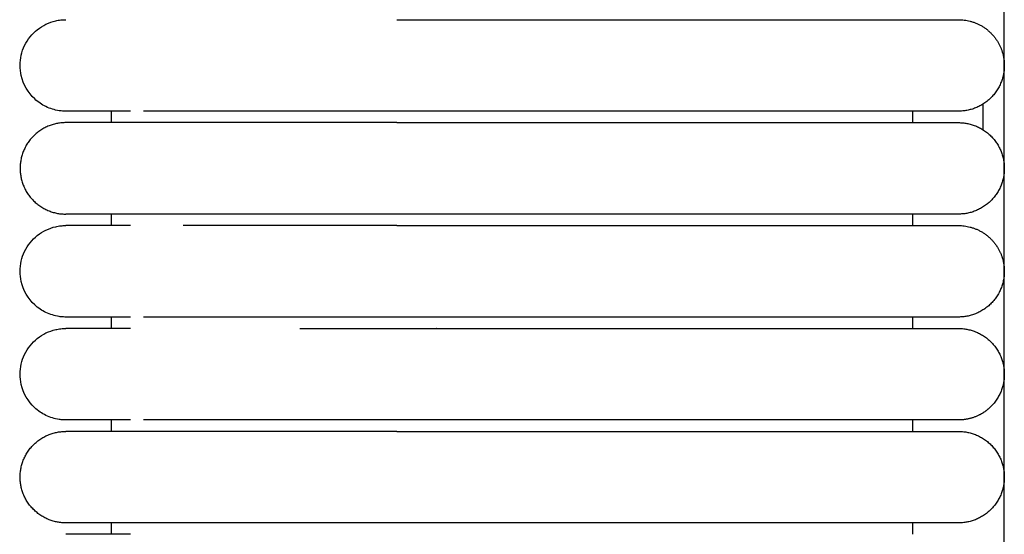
# Model space of a CAD drawing. Header units: millimetres. Extents: x -31695 to -19845, y -5614 to 7253.
# Tile 108 of 256: x -31406 to -31363, y 5162 to 5184. Entities that reach past the tile are written whole.
import ezdxf

# ---------------------------------------------------------------- set-up
doc = ezdxf.new("R2010")
doc.units = ezdxf.units.MM
doc.layers.add('2d', color=7, linetype='Continuous', true_color=0x000000)

msp = doc.modelspace()

# ---------------------------------------------------------------- linework, layer by layer
at = {"layer": '2d', "linetype": 'Continuous', "lineweight": -3}
msp.add_lwpolyline([(-31363.204, 4642.495), (-31363.204, 5407.495)], dxfattribs=at)
for points, knots in [([(-31404.205, 5180.495), (-31404.238, 5180.495), (-31404.271, 5180.496), (-31404.371, 5180.501), (-31404.437, 5180.508), (-31404.503, 5180.517), (-31404.7, 5180.547), (-31404.892, 5180.607), (-31405.072, 5180.693), (-31405.252, 5180.78), (-31405.419, 5180.893), (-31405.565, 5181.029), (-31405.857, 5181.3), (-31406.066, 5181.661), (-31406.155, 5182.05), (-31406.221, 5182.342), (-31406.221, 5182.649), (-31406.154, 5182.94), (-31406.088, 5183.232), (-31405.955, 5183.508), (-31405.768, 5183.742), (-31405.582, 5183.976), (-31405.342, 5184.167), (-31405.072, 5184.297), (-31404.937, 5184.362), (-31404.795, 5184.412), (-31404.649, 5184.445), (-31404.576, 5184.462), (-31404.503, 5184.474), (-31404.391, 5184.487), (-31404.354, 5184.49), (-31404.288, 5184.493), (-31404.232, 5184.494), (-31404.204, 5184.495)], [23.445076, 23.445076, 23.445076, 23.445076, 23.445336, 23.445336, 23.445855, 23.445855, 23.445855, 24.046303, 24.046303, 24.046303, 24.647118, 24.647118, 24.647118, 25.861406, 25.861406, 25.861406, 26.766965, 26.766965, 26.766965, 27.671869, 27.671869, 27.671869, 28.577127, 28.577127, 28.577127, 29.026863, 29.026863, 29.026863, 29.2663, 29.2663, 29.386012, 29.386012, 29.475737, 29.475737, 29.475737, 29.475737]), ([(-31401.386, 5180.495), (-31402.069, 5180.495), (-31402.631, 5180.495), (-31403.067, 5180.495), (-31403.437, 5180.495), (-31403.715, 5180.495), (-31403.904, 5180.495), (-31404.092, 5180.495), (-31404.191, 5180.495), (-31404.204, 5180.495)], [0, 0, 0, 0, 8.585144, 8.585144, 8.585144, 15.830731, 15.830731, 15.830731, 22.97113, 22.97113, 22.97113, 22.97113]), ([(-31389.743, 5180.495), (-31389.943, 5180.495), (-31390.148, 5180.495), (-31390.347, 5180.495), (-31390.549, 5180.495), (-31390.75, 5180.495), (-31390.951, 5180.495), (-31391.152, 5180.495), (-31391.353, 5180.495), (-31391.553, 5180.495), (-31391.753, 5180.495), (-31391.952, 5180.495), (-31392.151, 5180.495), (-31392.35, 5180.495), (-31392.547, 5180.495), (-31392.744, 5180.495), (-31392.94, 5180.495), (-31393.136, 5180.495), (-31393.33, 5180.495), (-31393.524, 5180.495), (-31393.716, 5180.495), (-31393.907, 5180.495), (-31394.098, 5180.495), (-31394.287, 5180.495), (-31394.474, 5180.495), (-31394.662, 5180.495), (-31394.847, 5180.495), (-31395.029, 5180.495), (-31395.21, 5180.495), (-31395.389, 5180.495), (-31395.564, 5180.495), (-31395.739, 5180.495), (-31395.911, 5180.495), (-31396.08, 5180.495), (-31396.248, 5180.495), (-31396.414, 5180.495), (-31396.576, 5180.495), (-31396.738, 5180.495), (-31396.897, 5180.495), (-31397.051, 5180.495), (-31397.129, 5180.495), (-31397.205, 5180.495), (-31397.281, 5180.495), (-31397.356, 5180.495), (-31397.431, 5180.495), (-31397.505, 5180.495), (-31397.653, 5180.495), (-31397.796, 5180.495), (-31397.936, 5180.495), (-31398.006, 5180.495), (-31398.075, 5180.495), (-31398.143, 5180.495), (-31398.211, 5180.495), (-31398.278, 5180.495), (-31398.344, 5180.495), (-31398.348, 5180.495), (-31398.352, 5180.495), (-31398.356, 5180.495), (-31398.36, 5180.495), (-31398.364, 5180.495), (-31398.368, 5180.495), (-31398.376, 5180.495), (-31398.383, 5180.495), (-31398.391, 5180.495), (-31398.395, 5180.495), (-31398.399, 5180.495), (-31398.403, 5180.495), (-31398.407, 5180.495), (-31398.41, 5180.495), (-31398.414, 5180.495), (-31398.422, 5180.495), (-31398.43, 5180.495), (-31398.437, 5180.495), (-31398.453, 5180.495), (-31398.468, 5180.495), (-31398.484, 5180.495), (-31398.499, 5180.495), (-31398.514, 5180.495), (-31398.53, 5180.495), (-31398.56, 5180.495), (-31398.591, 5180.495), (-31398.621, 5180.495), (-31398.651, 5180.495), (-31398.682, 5180.495), (-31398.712, 5180.495), (-31398.727, 5180.495), (-31398.742, 5180.495), (-31398.756, 5180.495), (-31398.771, 5180.495), (-31398.786, 5180.495), (-31398.801, 5180.495), (-31398.831, 5180.495), (-31398.861, 5180.495), (-31398.89, 5180.495), (-31398.949, 5180.495), (-31399.007, 5180.495), (-31399.065, 5180.495), (-31399.094, 5180.495), (-31399.122, 5180.495), (-31399.151, 5180.495), (-31399.18, 5180.495), (-31399.208, 5180.495), (-31399.236, 5180.495), (-31399.243, 5180.495), (-31399.25, 5180.495), (-31399.257, 5180.495), (-31399.264, 5180.495), (-31399.271, 5180.495), (-31399.278, 5180.495), (-31399.292, 5180.495), (-31399.306, 5180.495), (-31399.32, 5180.495), (-31399.348, 5180.495), (-31399.376, 5180.495), (-31399.403, 5180.495), (-31399.458, 5180.495), (-31399.513, 5180.495), (-31399.566, 5180.495), (-31399.62, 5180.495), (-31399.673, 5180.495), (-31399.725, 5180.495), (-31399.751, 5180.495), (-31399.777, 5180.495), (-31399.802, 5180.495), (-31399.828, 5180.495), (-31399.853, 5180.495), (-31399.879, 5180.495), (-31399.904, 5180.495), (-31399.929, 5180.495), (-31399.954, 5180.495), (-31399.966, 5180.495), (-31399.979, 5180.495), (-31399.991, 5180.495), (-31400.003, 5180.495), (-31400.016, 5180.495), (-31400.028, 5180.495), (-31400.04, 5180.495), (-31400.052, 5180.495), (-31400.064, 5180.495), (-31400.07, 5180.495), (-31400.077, 5180.495), (-31400.083, 5180.495), (-31400.089, 5180.495), (-31400.095, 5180.495), (-31400.101, 5180.495), (-31400.107, 5180.495), (-31400.113, 5180.495), (-31400.119, 5180.495), (-31400.125, 5180.495), (-31400.131, 5180.495), (-31400.137, 5180.495), (-31400.148, 5180.495), (-31400.16, 5180.495), (-31400.172, 5180.495), (-31400.22, 5180.495), (-31400.266, 5180.495), (-31400.311, 5180.495), (-31400.357, 5180.495), (-31400.401, 5180.495), (-31400.445, 5180.495), (-31400.451, 5180.495), (-31400.456, 5180.495), (-31400.461, 5180.495), (-31400.467, 5180.495), (-31400.472, 5180.495), (-31400.478, 5180.495), (-31400.483, 5180.495), (-31400.488, 5180.495), (-31400.494, 5180.495), (-31400.499, 5180.495), (-31400.505, 5180.495), (-31400.51, 5180.495), (-31400.531, 5180.495), (-31400.552, 5180.495), (-31400.573, 5180.495), (-31400.584, 5180.495), (-31400.594, 5180.495), (-31400.604, 5180.495), (-31400.615, 5180.495), (-31400.625, 5180.495), (-31400.635, 5180.495), (-31400.64, 5180.495), (-31400.645, 5180.495), (-31400.651, 5180.495), (-31400.653, 5180.495), (-31400.656, 5180.495), (-31400.666, 5180.495), (-31400.676, 5180.495), (-31400.686, 5180.495), (-31400.696, 5180.495), (-31400.701, 5180.495), (-31400.706, 5180.495), (-31400.711, 5180.495), (-31400.716, 5180.495), (-31400.721, 5180.495), (-31400.726, 5180.495), (-31400.728, 5180.495), (-31400.73, 5180.495), (-31400.74, 5180.495), (-31400.745, 5180.495), (-31400.75, 5180.495), (-31400.809, 5180.495)], [0, 0, 0, 0, 0.610353, 0.610353, 0.610353, 1.221915, 1.221915, 1.221915, 1.834593, 1.834593, 1.834593, 2.44828, 2.44828, 2.44828, 3.062871, 3.062871, 3.062871, 3.678274, 3.678274, 3.678274, 4.294423, 4.294423, 4.294423, 4.911294, 4.911294, 4.911294, 5.527271, 5.527271, 5.527271, 6.137547, 6.137547, 6.137547, 6.742442, 6.742442, 6.742442, 7.342013, 7.342013, 7.342013, 7.936192, 7.936192, 7.936192, 8.231205, 8.231205, 8.231205, 8.524816, 8.524816, 8.524816, 9.107756, 9.107756, 9.107756, 9.396983, 9.396983, 9.396983, 9.68468, 9.68468, 9.68468, 9.701578, 9.701578, 9.701578, 9.718488, 9.718488, 9.718488, 9.752329, 9.752329, 9.752329, 9.769261, 9.769261, 9.769261, 9.786201, 9.786201, 9.786201, 9.820102, 9.820102, 9.820102, 9.887994, 9.887994, 9.887994, 9.956005, 9.956005, 9.956005, 10.092379, 10.092379, 10.092379, 10.229218, 10.229218, 10.229218, 10.297809, 10.297809, 10.297809, 10.366514, 10.366514, 10.366514, 10.504262, 10.504262, 10.504262, 10.781093, 10.781093, 10.781093, 10.920162, 10.920162, 10.920162, 11.059661, 11.059661, 11.059661, 11.094603, 11.094603, 11.094603, 11.12957, 11.12957, 11.12957, 11.199585, 11.199585, 11.199585, 11.339929, 11.339929, 11.339929, 11.62186, 11.62186, 11.62186, 11.905422, 11.905422, 11.905422, 12.047805, 12.047805, 12.047805, 12.190588, 12.190588, 12.190588, 12.333766, 12.333766, 12.333766, 12.405503, 12.405503, 12.405503, 12.477338, 12.477338, 12.477338, 12.549271, 12.549271, 12.549271, 12.585275, 12.585275, 12.585275, 12.621303, 12.621303, 12.621303, 12.657355, 12.657355, 12.657355, 12.693432, 12.693432, 12.693432, 12.765658, 12.765658, 12.765658, 13.055537, 13.055537, 13.055537, 13.346973, 13.346973, 13.346973, 13.383512, 13.383512, 13.383512, 13.420076, 13.420076, 13.420076, 13.456664, 13.456664, 13.456664, 13.493277, 13.493277, 13.493277, 13.639972, 13.639972, 13.639972, 13.713467, 13.713467, 13.713467, 13.78706, 13.78706, 13.78706, 13.823894, 13.823894, 13.823894, 13.860753, 13.860753, 13.860753, 13.934545, 13.934545, 13.934545, 13.971478, 13.971478, 13.971478, 14.008436, 14.008436, 14.008436, 14.045419, 14.045419, 14.045419, 14.082427, 14.082427, 14.082427, 14.082427]), ([(-31404.205, 5171.495), (-31404.238, 5171.495), (-31404.271, 5171.496), (-31404.371, 5171.501), (-31404.437, 5171.508), (-31404.503, 5171.517), (-31404.7, 5171.547), (-31404.893, 5171.607), (-31405.072, 5171.693), (-31405.252, 5171.78), (-31405.419, 5171.893), (-31405.565, 5172.029), (-31405.857, 5172.3), (-31406.066, 5172.661), (-31406.155, 5173.05), (-31406.221, 5173.342), (-31406.221, 5173.649), (-31406.154, 5173.94), (-31406.088, 5174.232), (-31405.955, 5174.508), (-31405.768, 5174.742), (-31405.582, 5174.976), (-31405.342, 5175.167), (-31405.072, 5175.297), (-31404.937, 5175.362), (-31404.795, 5175.412), (-31404.649, 5175.445), (-31404.576, 5175.462), (-31404.503, 5175.474), (-31404.391, 5175.487), (-31404.354, 5175.49), (-31404.288, 5175.493), (-31404.232, 5175.494), (-31404.204, 5175.495)], [23.445183, 23.445183, 23.445183, 23.445183, 23.445407, 23.445407, 23.445855, 23.445855, 23.445855, 24.0463, 24.0463, 24.0463, 24.64711, 24.64711, 24.64711, 25.861393, 25.861393, 25.861393, 26.766949, 26.766949, 26.766949, 27.671854, 27.671854, 27.671854, 28.577119, 28.577119, 28.577119, 29.026857, 29.026857, 29.026857, 29.266296, 29.266296, 29.386008, 29.386008, 29.47573, 29.47573, 29.47573, 29.47573]), ([(-31401.385, 5175.495), (-31402.071, 5175.495), (-31402.632, 5175.495), (-31403.066, 5175.495), (-31403.436, 5175.495), (-31403.715, 5175.495), (-31403.904, 5175.495), (-31404.092, 5175.495), (-31404.191, 5175.495), (-31404.204, 5175.495)], [0, 0, 0, 0, 8.649968, 8.649968, 8.649968, 15.950267, 15.950267, 15.950267, 23.144583, 23.144583, 23.144583, 23.144583]), ([(-31390.281, 5175.495), (-31390.303, 5175.495), (-31390.527, 5175.495), (-31390.951, 5175.495), (-31391.553, 5175.495), (-31392.152, 5175.495), (-31392.745, 5175.495), (-31393.331, 5175.495), (-31393.909, 5175.495), (-31394.287, 5175.495), (-31394.662, 5175.495), (-31395.031, 5175.495), (-31395.567, 5175.495), (-31396.083, 5175.495), (-31396.579, 5175.495), (-31396.976, 5175.495), (-31397.282, 5175.495), (-31397.581, 5175.495), (-31397.868, 5175.495), (-31398.144, 5175.495), (-31398.278, 5175.495), (-31398.348, 5175.495), (-31398.356, 5175.495), (-31398.371, 5175.495), (-31398.387, 5175.495), (-31398.402, 5175.495), (-31398.418, 5175.495), (-31398.445, 5175.495), (-31398.483, 5175.495), (-31398.545, 5175.495), (-31398.621, 5175.495), (-31398.711, 5175.495), (-31398.786, 5175.495), (-31398.846, 5175.495), (-31398.934, 5175.495), (-31399.013, 5175.495), (-31399.076, 5175.495), (-31399.082, 5175.495)], [1.5587133, 1.5587133, 1.5587133, 1.5587133, 1.5643554, 1.615517, 1.6666785, 1.7178401, 1.7690017, 1.8201632, 1.8713248, 1.9224864, 1.9224864, 1.9738461, 2.0252058, 2.0765655, 2.1279253, 2.179285, 2.2049648, 2.2306447, 2.2820044, 2.3076843, 2.3333642, 2.3333642, 2.3348749, 2.3363856, 2.339407, 2.3409177, 2.3424284, 2.3454498, 2.3514926, 2.3575355, 2.3696211, 2.3817068, 2.3937924, 2.3998353, 2.4058781, 2.4300494, 2.4324595, 2.4324595, 2.4324595, 2.4324595]), ([(-31401.386, 5171.495), (-31402.069, 5171.495), (-31402.631, 5171.495), (-31403.067, 5171.495), (-31403.437, 5171.495), (-31403.715, 5171.495), (-31403.904, 5171.495), (-31404.092, 5171.495), (-31404.191, 5171.495), (-31404.204, 5171.495)], [0, 0, 0, 0, 8.585604, 8.585604, 8.585604, 15.831579, 15.831579, 15.831579, 22.972361, 22.972361, 22.972361, 22.972361]), ([(-31389.743, 5171.495), (-31389.945, 5171.495), (-31390.146, 5171.495), (-31390.347, 5171.495), (-31390.549, 5171.495), (-31390.75, 5171.495), (-31390.951, 5171.495), (-31391.152, 5171.495), (-31391.353, 5171.495), (-31391.553, 5171.495), (-31391.753, 5171.495), (-31391.952, 5171.495), (-31392.151, 5171.495), (-31392.35, 5171.495), (-31392.547, 5171.495), (-31392.744, 5171.495), (-31392.94, 5171.495), (-31393.136, 5171.495), (-31393.33, 5171.495), (-31393.524, 5171.495), (-31393.716, 5171.495), (-31393.907, 5171.495), (-31394.098, 5171.495), (-31394.287, 5171.495), (-31394.474, 5171.495), (-31394.662, 5171.495), (-31394.847, 5171.495), (-31395.029, 5171.495), (-31395.21, 5171.495), (-31395.389, 5171.495), (-31395.564, 5171.495), (-31395.739, 5171.495), (-31395.911, 5171.495), (-31396.08, 5171.495), (-31396.249, 5171.495), (-31396.414, 5171.495), (-31396.576, 5171.495), (-31396.738, 5171.495), (-31396.897, 5171.495), (-31397.051, 5171.495), (-31397.129, 5171.495), (-31397.205, 5171.495), (-31397.281, 5171.495), (-31397.356, 5171.495), (-31397.431, 5171.495), (-31397.505, 5171.495), (-31397.653, 5171.495), (-31397.796, 5171.495), (-31397.936, 5171.495), (-31398.006, 5171.495), (-31398.075, 5171.495), (-31398.143, 5171.495), (-31398.211, 5171.495), (-31398.278, 5171.495), (-31398.344, 5171.495), (-31398.348, 5171.495), (-31398.352, 5171.495), (-31398.356, 5171.495), (-31398.36, 5171.495), (-31398.364, 5171.495), (-31398.368, 5171.495), (-31398.376, 5171.495), (-31398.383, 5171.495), (-31398.391, 5171.495), (-31398.395, 5171.495), (-31398.399, 5171.495), (-31398.403, 5171.495), (-31398.407, 5171.495), (-31398.41, 5171.495), (-31398.414, 5171.495), (-31398.422, 5171.495), (-31398.43, 5171.495), (-31398.437, 5171.495), (-31398.453, 5171.495), (-31398.468, 5171.495), (-31398.484, 5171.495), (-31398.499, 5171.495), (-31398.514, 5171.495), (-31398.53, 5171.495), (-31398.56, 5171.495), (-31398.591, 5171.495), (-31398.621, 5171.495), (-31398.651, 5171.495), (-31398.681, 5171.495), (-31398.712, 5171.495), (-31398.742, 5171.495), (-31398.771, 5171.495), (-31398.801, 5171.495), (-31398.816, 5171.495), (-31398.831, 5171.495), (-31398.846, 5171.495), (-31398.861, 5171.495), (-31398.875, 5171.495), (-31398.89, 5171.495), (-31398.949, 5171.495), (-31399.007, 5171.495), (-31399.065, 5171.495), (-31399.094, 5171.495), (-31399.122, 5171.495), (-31399.151, 5171.495), (-31399.18, 5171.495), (-31399.208, 5171.495), (-31399.236, 5171.495), (-31399.25, 5171.495), (-31399.264, 5171.495), (-31399.278, 5171.495), (-31399.285, 5171.495), (-31399.292, 5171.495), (-31399.299, 5171.495), (-31399.306, 5171.495), (-31399.313, 5171.495), (-31399.32, 5171.495), (-31399.348, 5171.495), (-31399.376, 5171.495), (-31399.403, 5171.495), (-31399.513, 5171.495), (-31399.62, 5171.495), (-31399.725, 5171.495), (-31399.751, 5171.495), (-31399.777, 5171.495), (-31399.802, 5171.495), (-31399.828, 5171.495), (-31399.853, 5171.495), (-31399.879, 5171.495), (-31399.891, 5171.495), (-31399.904, 5171.495), (-31399.916, 5171.495), (-31399.929, 5171.495), (-31399.941, 5171.495), (-31399.954, 5171.495), (-31399.979, 5171.495), (-31400.003, 5171.495), (-31400.028, 5171.495), (-31400.034, 5171.495), (-31400.04, 5171.495), (-31400.046, 5171.495), (-31400.052, 5171.495), (-31400.058, 5171.495), (-31400.064, 5171.495), (-31400.077, 5171.495), (-31400.089, 5171.495), (-31400.101, 5171.495), (-31400.107, 5171.495), (-31400.113, 5171.495), (-31400.119, 5171.495), (-31400.122, 5171.495), (-31400.125, 5171.495), (-31400.137, 5171.495), (-31400.148, 5171.495), (-31400.16, 5171.495), (-31400.172, 5171.495), (-31400.22, 5171.495), (-31400.266, 5171.495), (-31400.311, 5171.495), (-31400.357, 5171.495), (-31400.401, 5171.495), (-31400.445, 5171.495), (-31400.451, 5171.495), (-31400.456, 5171.495), (-31400.461, 5171.495), (-31400.467, 5171.495), (-31400.472, 5171.495), (-31400.478, 5171.495), (-31400.483, 5171.495), (-31400.488, 5171.495), (-31400.494, 5171.495), (-31400.499, 5171.495), (-31400.505, 5171.495), (-31400.51, 5171.495), (-31400.531, 5171.495), (-31400.552, 5171.495), (-31400.573, 5171.495), (-31400.584, 5171.495), (-31400.594, 5171.495), (-31400.604, 5171.495), (-31400.615, 5171.495), (-31400.625, 5171.495), (-31400.635, 5171.495), (-31400.64, 5171.495), (-31400.645, 5171.495), (-31400.651, 5171.495), (-31400.653, 5171.495), (-31400.656, 5171.495), (-31400.666, 5171.495), (-31400.676, 5171.495), (-31400.686, 5171.495), (-31400.696, 5171.495), (-31400.701, 5171.495), (-31400.706, 5171.495), (-31400.711, 5171.495), (-31400.716, 5171.495), (-31400.721, 5171.495), (-31400.726, 5171.495), (-31400.728, 5171.495), (-31400.73, 5171.495), (-31400.74, 5171.495), (-31400.745, 5171.495), (-31400.75, 5171.495), (-31400.809, 5171.495)], [1.75775, 1.75775, 1.75775, 1.75775, 2.36959, 2.36959, 2.36959, 2.981152, 2.981152, 2.981152, 3.59383, 3.59383, 3.59383, 4.207517, 4.207517, 4.207517, 4.822107, 4.822107, 4.822107, 5.437509, 5.437509, 5.437509, 6.053658, 6.053658, 6.053658, 6.670529, 6.670529, 6.670529, 7.286506, 7.286506, 7.286506, 7.896782, 7.896782, 7.896782, 8.501677, 8.501677, 8.501677, 9.101248, 9.101248, 9.101248, 9.695426, 9.695426, 9.695426, 9.99044, 9.99044, 9.99044, 10.284051, 10.284051, 10.284051, 10.86699, 10.86699, 10.86699, 11.156218, 11.156218, 11.156218, 11.443915, 11.443915, 11.443915, 11.460813, 11.460813, 11.460813, 11.477722, 11.477722, 11.477722, 11.511564, 11.511564, 11.511564, 11.528496, 11.528496, 11.528496, 11.545435, 11.545435, 11.545435, 11.579337, 11.579337, 11.579337, 11.647229, 11.647229, 11.647229, 11.715239, 11.715239, 11.715239, 11.851613, 11.851613, 11.851613, 11.988452, 11.988452, 11.988452, 12.125748, 12.125748, 12.125748, 12.194566, 12.194566, 12.194566, 12.263496, 12.263496, 12.263496, 12.540327, 12.540327, 12.540327, 12.679396, 12.679396, 12.679396, 12.818895, 12.818895, 12.818895, 12.888804, 12.888804, 12.888804, 12.923798, 12.923798, 12.923798, 12.958819, 12.958819, 12.958819, 13.099162, 13.099162, 13.099162, 13.664678, 13.664678, 13.664678, 13.807062, 13.807062, 13.807062, 13.949844, 13.949844, 13.949844, 14.021384, 14.021384, 14.021384, 14.093023, 14.093023, 14.093023, 14.236595, 14.236595, 14.236595, 14.272549, 14.272549, 14.272549, 14.308528, 14.308528, 14.308528, 14.380559, 14.380559, 14.380559, 14.416611, 14.416611, 14.416611, 14.452688, 14.452688, 14.452688, 14.524914, 14.524914, 14.524914, 14.814793, 14.814793, 14.814793, 15.106229, 15.106229, 15.106229, 15.142768, 15.142768, 15.142768, 15.179332, 15.179332, 15.179332, 15.215921, 15.215921, 15.215921, 15.252533, 15.252533, 15.252533, 15.399228, 15.399228, 15.399228, 15.472723, 15.472723, 15.472723, 15.546316, 15.546316, 15.546316, 15.58315, 15.58315, 15.58315, 15.620009, 15.620009, 15.620009, 15.6938, 15.6938, 15.6938, 15.730734, 15.730734, 15.730734, 15.767692, 15.767692, 15.767692, 15.804675, 15.804675, 15.804675, 15.841683, 15.841683, 15.841683, 15.841683]), ([(-31404.205, 5166.995), (-31404.238, 5166.995), (-31404.271, 5166.996), (-31404.371, 5167.001), (-31404.437, 5167.008), (-31404.503, 5167.017), (-31404.7, 5167.047), (-31404.893, 5167.107), (-31405.072, 5167.193), (-31405.252, 5167.28), (-31405.419, 5167.393), (-31405.565, 5167.529), (-31405.857, 5167.8), (-31406.066, 5168.161), (-31406.155, 5168.55), (-31406.221, 5168.842), (-31406.221, 5169.149), (-31406.154, 5169.44), (-31406.088, 5169.732), (-31405.955, 5170.008), (-31405.768, 5170.242), (-31405.582, 5170.476), (-31405.342, 5170.667), (-31405.072, 5170.797), (-31404.937, 5170.862), (-31404.795, 5170.912), (-31404.649, 5170.945), (-31404.576, 5170.962), (-31404.503, 5170.974), (-31404.391, 5170.987), (-31404.354, 5170.99), (-31404.288, 5170.993), (-31404.232, 5170.994), (-31404.204, 5170.995)], [23.445609, 23.445609, 23.445609, 23.445609, 23.445691, 23.445691, 23.445855, 23.445855, 23.445855, 24.0463, 24.0463, 24.0463, 24.64711, 24.64711, 24.64711, 25.861393, 25.861393, 25.861393, 26.766949, 26.766949, 26.766949, 27.671854, 27.671854, 27.671854, 28.577119, 28.577119, 28.577119, 29.026857, 29.026857, 29.026857, 29.266296, 29.266296, 29.386008, 29.386008, 29.47573, 29.47573, 29.47573, 29.47573]), ([(-31401.385, 5170.995), (-31402.071, 5170.995), (-31402.632, 5170.995), (-31403.066, 5170.995), (-31403.436, 5170.995), (-31403.715, 5170.995), (-31403.904, 5170.995), (-31404.092, 5170.995), (-31404.191, 5170.995), (-31404.204, 5170.995)], [0, 0, 0, 0, 8.649968, 8.649968, 8.649968, 15.950267, 15.950267, 15.950267, 23.144583, 23.144583, 23.144583, 23.144583]), ([(-31393.977, 5170.995), (-31393.561, 5170.995), (-31393.138, 5170.995), (-31391.654, 5170.995), (-31390.572, 5170.995), (-31388.98, 5170.994), (-31388.478, 5170.994), (-31387.979, 5170.993)], [-2.34817903, -2.34817903, -2.34817903, -2.34817903, -2.33876491, -2.33876491, -2.31585865, -2.31585865, -2.30523924, -2.30523924, -2.30523924, -2.30523924]), ([(-31401.386, 5166.995), (-31402.069, 5166.995), (-31402.631, 5166.995), (-31403.067, 5166.995), (-31403.437, 5166.995), (-31403.715, 5166.995), (-31403.904, 5166.995), (-31404.092, 5166.995), (-31404.191, 5166.995), (-31404.204, 5166.995)], [0, 0, 0, 0, 8.585604, 8.585604, 8.585604, 15.83158, 15.83158, 15.83158, 22.972362, 22.972362, 22.972362, 22.972362]), ([(-31389.744, 5166.995), (-31389.945, 5166.995), (-31390.147, 5166.995), (-31390.347, 5166.995), (-31390.549, 5166.995), (-31390.75, 5166.995), (-31390.951, 5166.995), (-31391.152, 5166.995), (-31391.353, 5166.995), (-31391.553, 5166.995), (-31391.753, 5166.995), (-31391.952, 5166.995), (-31392.151, 5166.995), (-31392.35, 5166.995), (-31392.547, 5166.995), (-31392.744, 5166.995), (-31392.94, 5166.995), (-31393.136, 5166.995), (-31393.33, 5166.995), (-31393.524, 5166.995), (-31393.716, 5166.995), (-31393.907, 5166.995), (-31394.098, 5166.995), (-31394.287, 5166.995), (-31394.474, 5166.995), (-31394.662, 5166.995), (-31394.847, 5166.995), (-31395.029, 5166.995), (-31395.21, 5166.995), (-31395.389, 5166.995), (-31395.564, 5166.995), (-31395.739, 5166.995), (-31395.911, 5166.995), (-31396.08, 5166.995), (-31396.249, 5166.995), (-31396.414, 5166.995), (-31396.576, 5166.995), (-31396.738, 5166.995), (-31396.897, 5166.995), (-31397.051, 5166.995), (-31397.129, 5166.995), (-31397.205, 5166.995), (-31397.281, 5166.995), (-31397.356, 5166.995), (-31397.431, 5166.995), (-31397.505, 5166.995), (-31397.653, 5166.995), (-31397.796, 5166.995), (-31397.936, 5166.995), (-31398.006, 5166.995), (-31398.075, 5166.995), (-31398.143, 5166.995), (-31398.211, 5166.995), (-31398.278, 5166.995), (-31398.344, 5166.995), (-31398.348, 5166.995), (-31398.352, 5166.995), (-31398.356, 5166.995), (-31398.36, 5166.995), (-31398.364, 5166.995), (-31398.368, 5166.995), (-31398.376, 5166.995), (-31398.383, 5166.995), (-31398.391, 5166.995), (-31398.395, 5166.995), (-31398.399, 5166.995), (-31398.403, 5166.995), (-31398.407, 5166.995), (-31398.41, 5166.995), (-31398.414, 5166.995), (-31398.422, 5166.995), (-31398.43, 5166.995), (-31398.437, 5166.995), (-31398.453, 5166.995), (-31398.468, 5166.995), (-31398.484, 5166.995), (-31398.499, 5166.995), (-31398.514, 5166.995), (-31398.53, 5166.995), (-31398.56, 5166.995), (-31398.591, 5166.995), (-31398.621, 5166.995), (-31398.651, 5166.995), (-31398.681, 5166.995), (-31398.712, 5166.995), (-31398.742, 5166.995), (-31398.771, 5166.995), (-31398.801, 5166.995), (-31398.816, 5166.995), (-31398.831, 5166.995), (-31398.846, 5166.995), (-31398.861, 5166.995), (-31398.875, 5166.995), (-31398.89, 5166.995), (-31398.949, 5166.995), (-31399.007, 5166.995), (-31399.065, 5166.995), (-31399.094, 5166.995), (-31399.123, 5166.995), (-31399.151, 5166.995), (-31399.18, 5166.995), (-31399.208, 5166.995), (-31399.236, 5166.995), (-31399.25, 5166.995), (-31399.264, 5166.995), (-31399.278, 5166.995), (-31399.285, 5166.995), (-31399.292, 5166.995), (-31399.299, 5166.995), (-31399.306, 5166.995), (-31399.313, 5166.995), (-31399.32, 5166.995), (-31399.348, 5166.995), (-31399.376, 5166.995), (-31399.403, 5166.995), (-31399.513, 5166.995), (-31399.62, 5166.995), (-31399.725, 5166.995), (-31399.751, 5166.995), (-31399.777, 5166.995), (-31399.802, 5166.995), (-31399.828, 5166.995), (-31399.853, 5166.995), (-31399.879, 5166.995), (-31399.891, 5166.995), (-31399.904, 5166.995), (-31399.916, 5166.995), (-31399.929, 5166.995), (-31399.941, 5166.995), (-31399.954, 5166.995), (-31399.979, 5166.995), (-31400.003, 5166.995), (-31400.028, 5166.995), (-31400.034, 5166.995), (-31400.04, 5166.995), (-31400.046, 5166.995), (-31400.052, 5166.995), (-31400.058, 5166.995), (-31400.064, 5166.995), (-31400.077, 5166.995), (-31400.089, 5166.995), (-31400.101, 5166.995), (-31400.107, 5166.995), (-31400.113, 5166.995), (-31400.119, 5166.995), (-31400.122, 5166.995), (-31400.125, 5166.995), (-31400.137, 5166.995), (-31400.148, 5166.995), (-31400.16, 5166.995), (-31400.172, 5166.995), (-31400.22, 5166.995), (-31400.266, 5166.995), (-31400.311, 5166.995), (-31400.357, 5166.995), (-31400.401, 5166.995), (-31400.445, 5166.995), (-31400.451, 5166.995), (-31400.456, 5166.995), (-31400.461, 5166.995), (-31400.467, 5166.995), (-31400.472, 5166.995), (-31400.478, 5166.995), (-31400.483, 5166.995), (-31400.488, 5166.995), (-31400.494, 5166.995), (-31400.499, 5166.995), (-31400.505, 5166.995), (-31400.51, 5166.995), (-31400.531, 5166.995), (-31400.552, 5166.995), (-31400.573, 5166.995), (-31400.584, 5166.995), (-31400.594, 5166.995), (-31400.604, 5166.995), (-31400.615, 5166.995), (-31400.625, 5166.995), (-31400.635, 5166.995), (-31400.64, 5166.995), (-31400.645, 5166.995), (-31400.651, 5166.995), (-31400.653, 5166.995), (-31400.656, 5166.995), (-31400.666, 5166.995), (-31400.676, 5166.995), (-31400.686, 5166.995), (-31400.696, 5166.995), (-31400.701, 5166.995), (-31400.706, 5166.995), (-31400.711, 5166.995), (-31400.716, 5166.995), (-31400.721, 5166.995), (-31400.726, 5166.995), (-31400.728, 5166.995), (-31400.73, 5166.995), (-31400.74, 5166.995), (-31400.745, 5166.995), (-31400.75, 5166.995), (-31400.809, 5166.995)], [1.758369, 1.758369, 1.758369, 1.758369, 2.369584, 2.369584, 2.369584, 2.981146, 2.981146, 2.981146, 3.593825, 3.593825, 3.593825, 4.207512, 4.207512, 4.207512, 4.822102, 4.822102, 4.822102, 5.437504, 5.437504, 5.437504, 6.053654, 6.053654, 6.053654, 6.670525, 6.670525, 6.670525, 7.286502, 7.286502, 7.286502, 7.896778, 7.896778, 7.896778, 8.501673, 8.501673, 8.501673, 9.101245, 9.101245, 9.101245, 9.695424, 9.695424, 9.695424, 9.990437, 9.990437, 9.990437, 10.284048, 10.284048, 10.284048, 10.866988, 10.866988, 10.866988, 11.156216, 11.156216, 11.156216, 11.443913, 11.443913, 11.443913, 11.460811, 11.460811, 11.460811, 11.47772, 11.47772, 11.47772, 11.511562, 11.511562, 11.511562, 11.528494, 11.528494, 11.528494, 11.545433, 11.545433, 11.545433, 11.579335, 11.579335, 11.579335, 11.647227, 11.647227, 11.647227, 11.715238, 11.715238, 11.715238, 11.851612, 11.851612, 11.851612, 11.98845, 11.98845, 11.98845, 12.125746, 12.125746, 12.125746, 12.194565, 12.194565, 12.194565, 12.263495, 12.263495, 12.263495, 12.540325, 12.540325, 12.540325, 12.679395, 12.679395, 12.679395, 12.818894, 12.818894, 12.818894, 12.888803, 12.888803, 12.888803, 12.923797, 12.923797, 12.923797, 12.958818, 12.958818, 12.958818, 13.099161, 13.099161, 13.099161, 13.664677, 13.664677, 13.664677, 13.807061, 13.807061, 13.807061, 13.949843, 13.949843, 13.949843, 14.021383, 14.021383, 14.021383, 14.093022, 14.093022, 14.093022, 14.236594, 14.236594, 14.236594, 14.272548, 14.272548, 14.272548, 14.308527, 14.308527, 14.308527, 14.380558, 14.380558, 14.380558, 14.416611, 14.416611, 14.416611, 14.452688, 14.452688, 14.452688, 14.524914, 14.524914, 14.524914, 14.814792, 14.814792, 14.814792, 15.106229, 15.106229, 15.106229, 15.142768, 15.142768, 15.142768, 15.179332, 15.179332, 15.179332, 15.21592, 15.21592, 15.21592, 15.252533, 15.252533, 15.252533, 15.399227, 15.399227, 15.399227, 15.472722, 15.472722, 15.472722, 15.546316, 15.546316, 15.546316, 15.58315, 15.58315, 15.58315, 15.620009, 15.620009, 15.620009, 15.6938, 15.6938, 15.6938, 15.730733, 15.730733, 15.730733, 15.767692, 15.767692, 15.767692, 15.804675, 15.804675, 15.804675, 15.841683, 15.841683, 15.841683, 15.841683]), ([(-31401.385, 5161.995), (-31402.071, 5161.995), (-31402.632, 5161.995), (-31403.066, 5161.995), (-31403.436, 5161.995), (-31403.715, 5161.995), (-31403.904, 5161.995), (-31404.092, 5161.995), (-31404.191, 5161.995), (-31404.204, 5161.995)], [0, 0, 0, 0, 8.649968, 8.649968, 8.649968, 15.950267, 15.950267, 15.950267, 23.144583, 23.144583, 23.144583, 23.144583])]:
    msp.add_open_spline(points, degree=3, knots=knots, dxfattribs=at)
for points, degree in [([(-31389.743, 5184.495), (-31380.974, 5184.495), (-31372.204, 5184.495)], 2), ([(-31364.135, 5179.685), (-31364.135, 5180.059), (-31364.135, 5180.432), (-31364.135, 5180.806)], 3), ([(-31402.204, 5179.995), (-31402.204, 5180.245), (-31402.204, 5180.495)], 2), ([(-31372.204, 5180.495), (-31380.974, 5180.495), (-31389.743, 5180.495)], 2), ([(-31367.204, 5179.995), (-31367.204, 5180.245), (-31367.204, 5180.495)], 2), ([(-31389.743, 5179.995), (-31380.974, 5179.995), (-31372.204, 5179.995)], 2), ([(-31402.204, 5175.495), (-31402.204, 5175.745), (-31402.204, 5175.995)], 2), ([(-31372.204, 5175.995), (-31380.974, 5175.995), (-31389.743, 5175.995)], 2), ([(-31367.204, 5175.495), (-31367.204, 5175.745), (-31367.204, 5175.995)], 2), ([(-31390.04, 5175.495), (-31390.12, 5175.495), (-31390.2, 5175.495), (-31390.281, 5175.495)], 3), ([(-31389.743, 5175.495), (-31389.842, 5175.495), (-31389.941, 5175.495), (-31390.04, 5175.495)], 3), ([(-31389.743, 5175.495), (-31380.974, 5175.495), (-31372.204, 5175.495)], 2), ([(-31402.204, 5170.995), (-31402.204, 5171.245), (-31402.204, 5171.495)], 2), ([(-31372.204, 5171.495), (-31380.974, 5171.495), (-31389.743, 5171.495)], 2), ([(-31367.204, 5170.995), (-31367.204, 5171.245), (-31367.204, 5171.495)], 2), ([(-31389.743, 5170.995), (-31380.974, 5170.995), (-31372.204, 5170.995)], 2), ([(-31387.997, 5170.995), (-31388.001, 5170.995), (-31388.005, 5170.994), (-31388.008, 5170.993)], 3), ([(-31404.205, 5166.995), (-31404.205, 5166.995), (-31404.205, 5166.995), (-31404.204, 5166.995)], 3), ([(-31402.204, 5166.495), (-31402.204, 5166.745), (-31402.204, 5166.995)], 2), ([(-31372.204, 5166.995), (-31380.974, 5166.995), (-31389.743, 5166.995)], 2), ([(-31367.204, 5166.495), (-31367.204, 5166.745), (-31367.204, 5166.995)], 2), ([(-31389.743, 5166.495), (-31380.974, 5166.495), (-31372.204, 5166.495)], 2), ([(-31402.204, 5161.995), (-31402.204, 5162.245), (-31402.204, 5162.495)], 2), ([(-31372.204, 5162.495), (-31380.974, 5162.495), (-31389.743, 5162.495)], 2), ([(-31367.204, 5161.995), (-31367.204, 5162.245), (-31367.204, 5162.495)], 2)]:
    msp.add_open_spline(points, degree=degree, dxfattribs=at)
for points, weights, knots in [([(-31372.204, 5184.495), (-31369.305, 5184.495), (-31367.255, 5184.495), (-31365.204, 5184.495), (-31365.204, 5184.495)], [1, 0.853553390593, 0.853553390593, 0.853553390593, 1], [0, 0, 0, 5.79899, 5.79899, 11.59798, 11.59798, 11.59798]), ([(-31363.422, 5183.403), (-31363.204, 5182.975), (-31363.204, 5182.495), (-31363.204, 5181.667), (-31363.79, 5181.081), (-31364.376, 5180.495), (-31365.204, 5180.495)], [0.874965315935, 0.909550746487, 1, 0.853553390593, 0.853553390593, 0.853553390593, 1], [2.290392, 2.290392, 2.290392, 3.313708, 3.313708, 4.970563, 4.970563, 6.627417, 6.627417, 6.627417]), ([(-31365.204, 5180.495), (-31365.204, 5180.495), (-31367.255, 5180.495), (-31369.305, 5180.495), (-31372.204, 5180.495)], [1, 0.853553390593, 0.853553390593, 0.853553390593, 1], [0, 0, 0, 5.79899, 5.79899, 11.59798, 11.59798, 11.59798]), ([(-31404.204, 5179.995), (-31406.204, 5179.995), (-31406.204, 5177.995), (-31406.204, 5175.995), (-31404.204, 5175.995)], [1, 0.707106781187, 1, 0.707106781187, 1], [9.424778, 9.424778, 9.424778, 12.566371, 12.566371, 15.707963, 15.707963, 15.707963]), ([(-31389.743, 5179.995), (-31394.714, 5179.995), (-31398.229, 5179.995), (-31400.58, 5179.995), (-31401.385, 5179.995)], [1, 0.853553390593, 0.853553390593, 0.853553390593, 0.919067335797], [0, 0, 0, 9.941125, 9.941125, 16.590224, 16.590224, 16.590224]), ([(-31372.204, 5179.995), (-31369.305, 5179.995), (-31367.255, 5179.995), (-31365.204, 5179.995), (-31365.204, 5179.995)], [1, 0.853553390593, 0.853553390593, 0.853553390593, 1], [0, 0, 0, 5.79899, 5.79899, 11.59798, 11.59798, 11.59798]), ([(-31365.204, 5179.995), (-31363.204, 5179.995), (-31363.204, 5177.995), (-31363.204, 5175.995), (-31365.204, 5175.995)], [1, 0.707106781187, 1, 0.707106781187, 1], [6.283185, 6.283185, 6.283185, 9.424778, 9.424778, 12.566371, 12.566371, 12.566371]), ([(-31389.743, 5175.995), (-31394.714, 5175.995), (-31398.229, 5175.995), (-31400.58, 5175.995), (-31401.385, 5175.995)], [1, 0.853553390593, 0.853553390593, 0.853553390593, 0.919067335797], [0, 0, 0, 9.941125, 9.941125, 16.590224, 16.590224, 16.590224]), ([(-31365.204, 5175.995), (-31365.204, 5175.995), (-31367.255, 5175.995), (-31369.305, 5175.995), (-31372.204, 5175.995)], [1, 0.853553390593, 0.853553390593, 0.853553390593, 1], [0, 0, 0, 5.79899, 5.79899, 11.59798, 11.59798, 11.59798]), ([(-31372.204, 5175.495), (-31369.305, 5175.495), (-31367.255, 5175.495), (-31365.204, 5175.495), (-31365.204, 5175.495)], [1, 0.853553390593, 0.853553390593, 0.853553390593, 1], [0, 0, 0, 5.79899, 5.79899, 11.59798, 11.59798, 11.59798]), ([(-31363.422, 5174.403), (-31363.204, 5173.975), (-31363.204, 5173.495), (-31363.204, 5172.667), (-31363.79, 5172.081), (-31364.376, 5171.495), (-31365.204, 5171.495)], [0.874965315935, 0.909550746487, 1, 0.853553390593, 0.853553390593, 0.853553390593, 1], [2.290392, 2.290392, 2.290392, 3.313708, 3.313708, 4.970563, 4.970563, 6.627417, 6.627417, 6.627417]), ([(-31365.204, 5171.495), (-31365.204, 5171.495), (-31367.255, 5171.495), (-31369.305, 5171.495), (-31372.204, 5171.495)], [1, 0.853553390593, 0.853553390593, 0.853553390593, 1], [0, 0, 0, 5.79899, 5.79899, 11.59798, 11.59798, 11.59798]), ([(-31372.204, 5170.995), (-31369.305, 5170.995), (-31367.255, 5170.995), (-31365.204, 5170.995), (-31365.204, 5170.995)], [1, 0.853553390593, 0.853553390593, 0.853553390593, 1], [0, 0, 0, 5.79899, 5.79899, 11.59798, 11.59798, 11.59798]), ([(-31365.204, 5170.995), (-31364.376, 5170.995), (-31363.79, 5170.409), (-31363.204, 5169.823), (-31363.204, 5168.995), (-31363.204, 5168.167), (-31363.79, 5167.581), (-31364.014, 5167.357), (-31364.296, 5167.213)], [1, 0.853553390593, 0.853553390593, 0.853553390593, 1, 0.853553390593, 0.853553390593, 0.853553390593, 0.874965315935], [0, 0, 0, 1.656854, 1.656854, 3.313708, 3.313708, 4.970563, 4.970563, 5.604101, 5.604101, 5.604101]), ([(-31365.204, 5166.995), (-31365.204, 5166.995), (-31367.255, 5166.995), (-31369.305, 5166.995), (-31372.204, 5166.995)], [1, 0.853553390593, 0.853553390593, 0.853553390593, 1], [0, 0, 0, 5.79899, 5.79899, 11.59798, 11.59798, 11.59798]), ([(-31404.204, 5162.495), (-31406.204, 5162.495), (-31406.204, 5164.495), (-31406.204, 5166.495), (-31404.204, 5166.495)], [1, 0.707106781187, 1, 0.707106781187, 1], [0, 0, 0, 1.570796, 1.570796, 3.141593, 3.141593, 3.141593]), ([(-31389.743, 5166.495), (-31394.714, 5166.495), (-31398.229, 5166.495), (-31400.58, 5166.495), (-31401.385, 5166.495)], [1, 0.853553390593, 0.853553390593, 0.853553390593, 0.919067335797], [0, 0, 0, 9.941125, 9.941125, 16.590224, 16.590224, 16.590224]), ([(-31372.204, 5166.495), (-31369.305, 5166.495), (-31367.255, 5166.495), (-31365.204, 5166.495), (-31365.204, 5166.495)], [1, 0.853553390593, 0.853553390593, 0.853553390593, 1], [0, 0, 0, 5.79899, 5.79899, 11.59798, 11.59798, 11.59798]), ([(-31365.204, 5166.495), (-31363.204, 5166.495), (-31363.204, 5164.495), (-31363.204, 5162.495), (-31365.204, 5162.495)], [1, 0.707106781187, 1, 0.707106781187, 1], [6.283185, 6.283185, 6.283185, 9.424778, 9.424778, 12.566371, 12.566371, 12.566371]), ([(-31389.743, 5162.495), (-31394.714, 5162.495), (-31398.229, 5162.495), (-31400.58, 5162.495), (-31401.385, 5162.495)], [1, 0.853553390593, 0.853553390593, 0.853553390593, 0.919067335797], [0, 0, 0, 9.941125, 9.941125, 16.590224, 16.590224, 16.590224]), ([(-31365.204, 5162.495), (-31365.204, 5162.495), (-31367.255, 5162.495), (-31369.305, 5162.495), (-31372.204, 5162.495)], [1, 0.853553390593, 0.853553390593, 0.853553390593, 1], [0, 0, 0, 5.79899, 5.79899, 11.59798, 11.59798, 11.59798])]:
    msp.add_rational_spline(points, weights, degree=2, knots=knots, dxfattribs=at)
for points, weights in [([(-31365.204, 5184.495), (-31363.979, 5184.495), (-31363.422, 5183.403)], [1, 0.797556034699, 0.874965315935]), ([(-31401.385, 5179.995), (-31404.204, 5179.995), (-31404.204, 5179.995)], [0.919067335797, 0.951503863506, 1]), ([(-31401.385, 5175.995), (-31404.204, 5175.995), (-31404.204, 5175.995)], [0.919067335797, 0.951503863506, 1]), ([(-31365.204, 5175.495), (-31363.979, 5175.495), (-31363.422, 5174.403)], [1, 0.797556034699, 0.874965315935]), ([(-31364.296, 5167.213), (-31364.724, 5166.995), (-31365.204, 5166.995)], [0.874965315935, 0.909550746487, 1]), ([(-31401.385, 5166.495), (-31404.204, 5166.495), (-31404.204, 5166.495)], [0.919067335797, 0.951503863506, 1]), ([(-31401.385, 5162.495), (-31404.204, 5162.495), (-31404.204, 5162.495)], [0.919067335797, 0.951503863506, 1])]:
    msp.add_rational_spline(points, weights, degree=2, dxfattribs=at)

doc.saveas('drawing.dxf')
